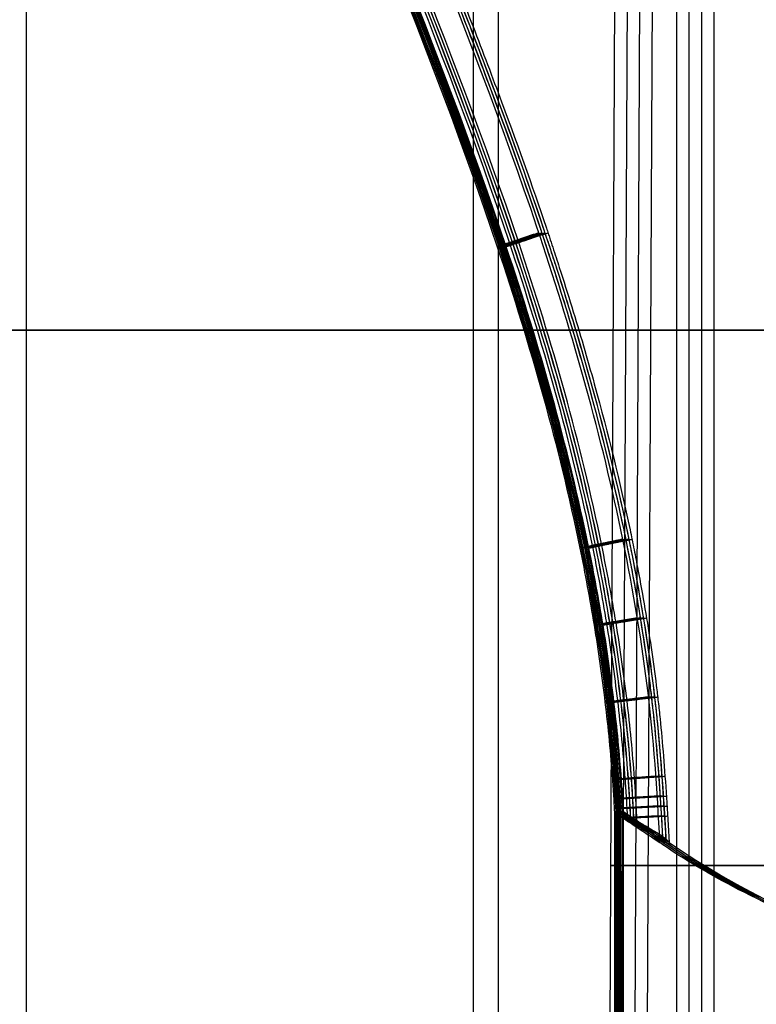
# Model space of a CAD drawing. Header units: millimetres. Extents: x -250 to 250, y -226 to 214.
# Tile 144 of 175: x 147.54 to 149.67, y -153.62 to -150.78. Entities that reach past the tile are written whole.
import ezdxf

# ---------------------------------------------------------------- set-up
doc = ezdxf.new("R2010")
doc.units = ezdxf.units.MM
doc.layers.add('Livello 01', color=7, linetype='Continuous')

# ---------------------------------------------------------------- blocks, each defined once
blk = doc.blocks.new('VTA03X10RTIN01')
at = {"layer": 'Livello 01', "color": 253, "true_color": 0x9da4ac}
blk.add_line((1.5067, -8.5933), (1.5475, 0), dxfattribs=at)
at = {"layer": 'Livello 01', "color": 253, "true_color": 0x9da4ac, "extrusion": (0, 1, 0)}
blk.add_arc((0, 0, -4.2967), 1.5271, 90, 270, dxfattribs=at)

msp = doc.modelspace()

# ---------------------------------------------------------------- linework, layer by layer
at = {"layer": 'Livello 01', "color": 31, "true_color": 0xffcc66}
for p, q in [((148.8529, -145.1758, 220.3818), (148.8529, -158.1758, 220.3818)), ((148.9251, -145.1758, 172.3818), (148.9251, -158.1758, 172.3818)), ((149.2649, -153.0675, 149.9137), (149.2649, -155.6075, 149.9137)), ((149.2739, -153.0675, 143.9137), (149.2739, -155.6075, 143.9137)), ((149.2829, -153.0674, 137.9137), (149.2829, -155.6074, 137.9137))]:
    msp.add_line(p, q, dxfattribs=at)
at = {"layer": 'Livello 01', "color": 31, "true_color": 0xffcc66, "extrusion": (0, -1, 0)}
for centre, radius in [((140.928, 220.3699, 151.6758), 9.75), ((140.928, 220.3699, 151.6758), 7.925), ((141.0001, 172.3699, 151.6758), 9.75), ((141.0001, 172.3699, 151.6758), 7.925)]:
    msp.add_arc(centre, radius, 270.08618, 90.08618, dxfattribs=at)
at = {"layer": 'Livello 01', "color": 31, "true_color": 0xffcc66}
for points, degree in [([(147.5619, -155.4758, 161.3798), (147.5619, -135.9758, 161.3798)], 1), ([(149.4763, -135.9758, 232.5148), (149.4763, -155.4758, 232.5148)], 1), ([(149.5485, -135.9758, 184.5149), (149.5485, -155.4758, 184.5149)], 1), ([(149.4401, -136.0196, 256.6144), (149.4401, -155.5196, 256.6144)], 1), ([(149.5123, -136.0196, 208.6145), (149.5123, -155.5196, 208.6145)], 1), ([(149.2609, -153.0675, 152.5553), (149.2608, -153.0675, 152.5976), (149.2608, -153.0675, 152.6399), (149.2607, -153.0675, 152.6823)], 3), ([(149.2607, -153.0675, 152.6823), (149.262, -154.2973, 152.2728), (149.2642, -155.247, 151.2863), (149.2671, -155.6075, 150.0424)], 3), ([(149.2607, -153.0675, 152.6823), (149.3047, -153.0984, 152.6817), (149.3486, -153.128, 152.6813), (149.3925, -153.1565, 152.6817)], 3), ([(149.2608, -153.0675, 152.6184), (149.2666, -153.0714, 152.6184), (149.2725, -153.0752, 152.6184), (149.2784, -153.0791, 152.6184)], 3), ([(149.2688, -153.0675, 147.2721), (149.2609, -153.0675, 152.5553)], 1), ([(149.2675, -155.6082, 149.7868), (149.2683, -155.2478, 148.5435), (149.2691, -154.2985, 147.5549), (149.269, -153.0675, 147.1451)], 3), ([(149.269, -153.0675, 147.1451), (149.269, -153.0675, 147.1874), (149.2689, -153.0675, 147.2297), (149.2688, -153.0675, 147.2721)], 3), ([(149.2689, -153.0675, 147.2089), (149.2749, -153.0714, 147.209), (149.2808, -153.0753, 147.209), (149.2867, -153.0792, 147.209)], 3), ([(149.4008, -153.1565, 147.1461), (149.357, -153.128, 147.1463), (149.313, -153.0984, 147.1457), (149.269, -153.0675, 147.1451)], 3), ([(149.2699, -153.0675, 146.5553), (149.2698, -153.0675, 146.5976), (149.2698, -153.0675, 146.6399), (149.2697, -153.0675, 146.6823)], 3), ([(149.2697, -153.0675, 146.6823), (149.271, -154.2973, 146.2728), (149.2732, -155.247, 145.2864), (149.2762, -155.6075, 144.0424)], 3), ([(149.2697, -153.0675, 146.6823), (149.3137, -153.0984, 146.6817), (149.3577, -153.128, 146.6813), (149.4015, -153.1565, 146.6817)], 3), ([(149.2698, -153.0675, 146.6184), (149.2757, -153.0714, 146.6184), (149.2815, -153.0752, 146.6184), (149.2874, -153.0791, 146.6184)], 3), ([(149.2779, -153.0675, 141.2721), (149.2699, -153.0675, 146.5553)], 1), ([(149.2766, -155.6082, 143.7868), (149.2773, -155.2478, 142.5435), (149.2781, -154.2985, 141.5549), (149.278, -153.0675, 141.1451)], 3), ([(149.278, -153.0675, 141.1451), (149.278, -153.0675, 141.1874), (149.2779, -153.0675, 141.2297), (149.2779, -153.0675, 141.2721)], 3), ([(149.4099, -153.1565, 141.1461), (149.366, -153.128, 141.1463), (149.322, -153.0984, 141.1457), (149.278, -153.0675, 141.1451)], 3), ([(149.278, -153.0675, 141.209), (149.2839, -153.0714, 141.209), (149.2898, -153.0753, 141.209), (149.2957, -153.0792, 141.209)], 3), ([(149.2789, -153.0674, 140.5553), (149.2789, -153.0674, 140.5976), (149.2788, -153.0674, 140.6399), (149.2787, -153.0674, 140.6823)], 3), ([(149.2787, -153.0674, 140.6823), (149.2801, -154.2972, 140.2729), (149.2822, -155.247, 139.2864), (149.2852, -155.6074, 138.0424)], 3), ([(149.2787, -153.0674, 140.6823), (149.3227, -153.0984, 140.6818), (149.3667, -153.128, 140.6814), (149.4106, -153.1564, 140.6817)], 3), ([(149.2788, -153.0674, 140.6184), (149.2847, -153.0713, 140.6184), (149.2906, -153.0752, 140.6184), (149.2964, -153.079, 140.6184)], 3), ([(149.2869, -153.0674, 135.2721), (149.2789, -153.0674, 140.5553)], 1), ([(149.2856, -155.6082, 137.7868), (149.2864, -155.2477, 136.5435), (149.2872, -154.2984, 135.5549), (149.2871, -153.0674, 135.1451)], 3), ([(149.2871, -153.0674, 135.1451), (149.287, -153.0674, 135.1874), (149.2869, -153.0674, 135.2297), (149.2869, -153.0674, 135.2721)], 3), ([(149.287, -153.0674, 135.209), (149.2929, -153.0714, 135.209), (149.2988, -153.0753, 135.209), (149.3048, -153.0792, 135.209)], 3), ([(149.4189, -153.1564, 135.1461), (149.375, -153.128, 135.1463), (149.331, -153.0984, 135.1457), (149.2871, -153.0674, 135.1451)], 3), ([(149.3278, -153.111, 152.6663), (149.3278, -153.111, 152.6714), (149.3278, -153.111, 152.6765), (149.3278, -153.111, 152.6816)], 3), ([(149.3361, -153.111, 147.1459), (149.3361, -153.111, 147.151), (149.3361, -153.111, 147.1561), (149.3361, -153.111, 147.1613)], 3), ([(149.3368, -153.111, 146.6663), (149.3368, -153.111, 146.6714), (149.3368, -153.111, 146.6765), (149.3368, -153.111, 146.6817)], 3), ([(149.3451, -153.111, 141.1459), (149.3451, -153.111, 141.151), (149.3451, -153.111, 141.1561), (149.3451, -153.111, 141.1613)], 3), ([(149.3459, -153.1109, 140.6663), (149.3459, -153.1109, 140.6714), (149.3458, -153.1109, 140.6765), (149.3458, -153.1109, 140.6817)], 3), ([(149.3542, -153.1109, 135.1459), (149.3542, -153.1109, 135.151), (149.3542, -153.1109, 135.1561), (149.3541, -153.1109, 135.1613)], 3), ([(149.4008, -153.1565, 147.1461), (149.8084, -153.4344, 147.1459), (150.264, -153.574, 147.1466), (150.7676, -153.5755, 147.1491)], 3), ([(149.4099, -153.1565, 141.1461), (149.8175, -153.4344, 141.1459), (150.273, -153.574, 141.1466), (150.7766, -153.5755, 141.1491)], 3), ([(149.4189, -153.1564, 135.1461), (149.8265, -153.4343, 135.1459), (150.282, -153.5739, 135.1466), (150.7857, -153.5754, 135.1491)], 3)]:
    msp.add_open_spline(points, degree=degree, dxfattribs=at)
for points, knots in [([(147.5591, -146.1587, 152.5527), (147.5606, -146.2208, 152.5527), (147.5622, -146.2833, 152.5527), (147.5666, -146.4225, 152.5527), (147.5694, -146.4995, 152.5527), (147.5796, -146.7304, 152.5527), (147.5886, -146.8844, 152.5527), (147.6127, -147.1925, 152.5528), (147.6278, -147.3466, 152.5528), (147.6661, -147.6549, 152.5529), (147.6894, -147.8092, 152.5529), (147.7454, -148.1152, 152.553), (147.7782, -148.2672, 152.553), (147.8545, -148.568, 152.5531), (147.8979, -148.7166, 152.5532), (148.0389, -149.1578, 152.5534), (148.1476, -149.4462, 152.5536), (148.4872, -150.3029, 152.5541), (148.731, -150.8625, 152.5545), (149.0179, -151.7208, 152.5549), (149.1005, -152.01, 152.555), (149.1761, -152.3793, 152.5551), (149.1899, -152.4537, 152.5552), (149.2142, -152.6022, 152.5552), (149.2247, -152.6765, 152.5552), (149.2425, -152.8252, 152.5552), (149.2497, -152.8995, 152.5552), (149.2564, -152.9926, 152.5553), (149.2576, -153.0112, 152.5553), (149.2593, -153.0392, 152.5553), (149.2599, -153.0485, 152.5553), (149.2605, -153.061, 152.5553), (149.2607, -153.0642, 152.5553), (149.2609, -153.0675, 152.5553)], [0, 0, 0, 0, 0.186068, 0.186068, 0.415623, 0.415623, 0.874732, 0.874732, 1.333842, 1.333842, 1.792951, 1.792951, 2.252061, 2.252061, 2.71117, 2.71117, 3.629389, 3.629389, 5.465827, 5.465827, 6.384046, 6.384046, 6.613601, 6.613601, 6.843156, 6.843156, 7.07271, 7.07271, 7.130099, 7.130099, 7.158793, 7.158793, 7.168683, 7.168683, 7.168683, 7.168683]), ([(147.5631, -146.1587, 149.9111), (147.5812, -146.9472, 149.9111), (147.7556, -149.278, 149.9114), (149.1786, -151.414, 149.9135), (149.2649, -153.0675, 149.9137)], [0, 0, 0, 0, 0.314688, 1, 1, 1, 1]), ([(149.2688, -153.0675, 147.2721), (149.2687, -153.0642, 147.2721), (149.2685, -153.061, 147.2721), (149.2678, -153.0485, 147.2721), (149.2673, -153.0392, 147.2721), (149.2656, -153.0112, 147.2721), (149.2643, -152.9926, 147.2721), (149.2576, -152.8995, 147.2721), (149.2504, -152.8252, 147.272), (149.2327, -152.6765, 147.272), (149.2221, -152.6022, 147.272), (149.1978, -152.4537, 147.272), (149.1841, -152.3793, 147.2719), (149.1084, -152.01, 147.2718), (149.0258, -151.7208, 147.2717), (148.739, -150.8625, 147.2713), (148.4952, -150.3029, 147.2709), (148.1556, -149.4462, 147.2704), (148.0469, -149.1578, 147.2702), (147.9058, -148.7166, 147.27), (147.8625, -148.568, 147.27), (147.7861, -148.2672, 147.2698), (147.7533, -148.1152, 147.2698), (147.6973, -147.8092, 147.2697), (147.6741, -147.6549, 147.2697), (147.6358, -147.3466, 147.2696), (147.6206, -147.1925, 147.2696), (147.5965, -146.8844, 147.2696), (147.5876, -146.7304, 147.2695), (147.5774, -146.4995, 147.2695), (147.5745, -146.4225, 147.2695), (147.5701, -146.2833, 147.2695), (147.5685, -146.2208, 147.2695), (147.567, -146.1587, 147.2695)], [0, 0, 0, 0, 0.00989, 0.00989, 0.038584, 0.038584, 0.095973, 0.095973, 0.325527, 0.325527, 0.555082, 0.555082, 0.784637, 0.784637, 1.702856, 1.702856, 3.539294, 3.539294, 4.457513, 4.457513, 4.916622, 4.916622, 5.375732, 5.375732, 5.834841, 5.834841, 6.293951, 6.293951, 6.753061, 6.753061, 6.982615, 6.982615, 7.168683, 7.168683, 7.168683, 7.168683]), ([(147.5681, -146.1587, 146.5527), (147.5696, -146.2208, 146.5527), (147.5712, -146.2833, 146.5527), (147.5756, -146.4225, 146.5527), (147.5784, -146.4995, 146.5527), (147.5886, -146.7304, 146.5527), (147.5976, -146.8844, 146.5528), (147.6217, -147.1925, 146.5528), (147.6368, -147.3466, 146.5528), (147.6751, -147.6549, 146.5529), (147.6984, -147.8092, 146.5529), (147.7544, -148.1152, 146.553), (147.7872, -148.2672, 146.553), (147.8636, -148.568, 146.5532), (147.9069, -148.7166, 146.5532), (148.0479, -149.1578, 146.5534), (148.1567, -149.4462, 146.5536), (148.4963, -150.3029, 146.5541), (148.7401, -150.8625, 146.5545), (149.0269, -151.7208, 146.5549), (149.1095, -152.01, 146.555), (149.1852, -152.3793, 146.5551), (149.1989, -152.4537, 146.5552), (149.2232, -152.6022, 146.5552), (149.2338, -152.6765, 146.5552), (149.2515, -152.8252, 146.5552), (149.2587, -152.8995, 146.5553), (149.2654, -152.9926, 146.5553), (149.2667, -153.0112, 146.5553), (149.2684, -153.0392, 146.5553), (149.2689, -153.0485, 146.5553), (149.2696, -153.061, 146.5553), (149.2697, -153.0642, 146.5553), (149.2699, -153.0675, 146.5553)], [0, 0, 0, 0, 0.186068, 0.186068, 0.415623, 0.415623, 0.874732, 0.874732, 1.333842, 1.333842, 1.792951, 1.792951, 2.252061, 2.252061, 2.71117, 2.71117, 3.629389, 3.629389, 5.465827, 5.465827, 6.384046, 6.384046, 6.613601, 6.613601, 6.843156, 6.843156, 7.07271, 7.07271, 7.130099, 7.130099, 7.158793, 7.158793, 7.168683, 7.168683, 7.168683, 7.168683]), ([(147.5721, -146.1587, 143.9111), (147.5902, -146.9472, 143.9111), (147.7646, -149.278, 143.9114), (149.1876, -151.414, 143.9135), (149.2739, -153.0675, 143.9137)], [0, 0, 0, 0, 0.314688, 1, 1, 1, 1]), ([(149.2779, -153.0675, 141.2721), (149.2777, -153.0642, 141.2721), (149.2775, -153.061, 141.2721), (149.2768, -153.0485, 141.2721), (149.2763, -153.0392, 141.2721), (149.2746, -153.0112, 141.2721), (149.2734, -152.9926, 141.2721), (149.2666, -152.8995, 141.2721), (149.2594, -152.8252, 141.272), (149.2417, -152.6765, 141.272), (149.2312, -152.6022, 141.272), (149.2069, -152.4537, 141.272), (149.1931, -152.3793, 141.2719), (149.1175, -152.01, 141.2718), (149.0349, -151.7208, 141.2717), (148.748, -150.8625, 141.2713), (148.5042, -150.3029, 141.2709), (148.1646, -149.4462, 141.2704), (148.0559, -149.1578, 141.2702), (147.9148, -148.7166, 141.27), (147.8715, -148.568, 141.27), (147.7951, -148.2672, 141.2698), (147.7623, -148.1152, 141.2698), (147.7063, -147.8092, 141.2697), (147.6831, -147.6549, 141.2697), (147.6448, -147.3466, 141.2696), (147.6297, -147.1925, 141.2696), (147.6056, -146.8844, 141.2696), (147.5966, -146.7304, 141.2695), (147.5864, -146.4995, 141.2695), (147.5835, -146.4225, 141.2695), (147.5792, -146.2833, 141.2695), (147.5775, -146.2208, 141.2695), (147.5761, -146.1587, 141.2695)], [0, 0, 0, 0, 0.00989, 0.00989, 0.038584, 0.038584, 0.095973, 0.095973, 0.325527, 0.325527, 0.555082, 0.555082, 0.784637, 0.784637, 1.702856, 1.702856, 3.539294, 3.539294, 4.457513, 4.457513, 4.916622, 4.916622, 5.375732, 5.375732, 5.834841, 5.834841, 6.293951, 6.293951, 6.753061, 6.753061, 6.982615, 6.982615, 7.168683, 7.168683, 7.168683, 7.168683]), ([(147.5771, -146.1586, 140.5527), (147.5786, -146.2208, 140.5527), (147.5802, -146.2832, 140.5527), (147.5846, -146.4225, 140.5527), (147.5875, -146.4994, 140.5527), (147.5977, -146.7303, 140.5527), (147.6066, -146.8843, 140.5528), (147.6307, -147.1925, 140.5528), (147.6459, -147.3466, 140.5528), (147.6842, -147.6548, 140.5529), (147.7074, -147.8092, 140.5529), (147.7634, -148.1152, 140.553), (147.7962, -148.2671, 140.553), (147.8726, -148.568, 140.5532), (147.9159, -148.7165, 140.5532), (148.057, -149.1578, 140.5534), (148.1657, -149.4461, 140.5536), (148.5053, -150.3028, 140.5541), (148.7491, -150.8624, 140.5545), (149.0359, -151.7208, 140.5549), (149.1185, -152.01, 140.555), (149.1942, -152.3793, 140.5551), (149.2079, -152.4536, 140.5552), (149.2322, -152.6021, 140.5552), (149.2428, -152.6764, 140.5552), (149.2605, -152.8251, 140.5552), (149.2677, -152.8995, 140.5553), (149.2745, -152.9926, 140.5553), (149.2757, -153.0112, 140.5553), (149.2774, -153.0391, 140.5553), (149.2779, -153.0484, 140.5553), (149.2786, -153.0609, 140.5553), (149.2788, -153.0642, 140.5553), (149.2789, -153.0674, 140.5553)], [0, 0, 0, 0, 0.186068, 0.186068, 0.415623, 0.415623, 0.874732, 0.874732, 1.333842, 1.333842, 1.792951, 1.792951, 2.252061, 2.252061, 2.71117, 2.71117, 3.629389, 3.629389, 5.465827, 5.465827, 6.384046, 6.384046, 6.613601, 6.613601, 6.843156, 6.843156, 7.07271, 7.07271, 7.130099, 7.130099, 7.158793, 7.158793, 7.168683, 7.168683, 7.168683, 7.168683]), ([(147.5811, -146.1586, 137.9111), (147.5992, -146.9471, 137.9111), (147.7737, -149.278, 137.9114), (149.1966, -151.414, 137.9135), (149.2829, -153.0674, 137.9137)], [0, 0, 0, 0, 0.314688, 1, 1, 1, 1]), ([(149.2869, -153.0674, 135.2721), (149.2867, -153.0642, 135.2721), (149.2865, -153.0609, 135.2721), (149.2859, -153.0484, 135.2721), (149.2853, -153.0391, 135.2721), (149.2836, -153.0112, 135.2721), (149.2824, -152.9926, 135.2721), (149.2757, -152.8995, 135.2721), (149.2685, -152.8251, 135.2721), (149.2507, -152.6764, 135.272), (149.2402, -152.6021, 135.272), (149.2159, -152.4536, 135.272), (149.2021, -152.3793, 135.272), (149.1265, -152.01, 135.2718), (149.0439, -151.7208, 135.2717), (148.757, -150.8624, 135.2713), (148.5132, -150.3028, 135.2709), (148.1736, -149.4461, 135.2704), (148.0649, -149.1578, 135.2702), (147.9238, -148.7165, 135.27), (147.8805, -148.568, 135.27), (147.8042, -148.2671, 135.2699), (147.7714, -148.1152, 135.2698), (147.7154, -147.8092, 135.2697), (147.6921, -147.6548, 135.2697), (147.6538, -147.3466, 135.2696), (147.6387, -147.1925, 135.2696), (147.6146, -146.8843, 135.2696), (147.6056, -146.7303, 135.2696), (147.5954, -146.4994, 135.2695), (147.5926, -146.4225, 135.2695), (147.5882, -146.2832, 135.2695), (147.5866, -146.2208, 135.2695), (147.5851, -146.1586, 135.2695)], [0, 0, 0, 0, 0.00989, 0.00989, 0.038584, 0.038584, 0.095973, 0.095973, 0.325527, 0.325527, 0.555082, 0.555082, 0.784637, 0.784637, 1.702856, 1.702856, 3.539294, 3.539294, 4.457513, 4.457513, 4.916622, 4.916622, 5.375732, 5.375732, 5.834841, 5.834841, 6.293951, 6.293951, 6.753061, 6.753061, 6.982615, 6.982615, 7.168683, 7.168683, 7.168683, 7.168683]), ([(149.2995, -153.0929, 152.6453), (149.2994, -153.09, 152.6453), (149.2992, -153.0872, 152.6453), (149.2986, -153.0747, 152.6453), (149.2981, -153.0652, 152.6453), (149.2971, -153.0464, 152.6453), (149.2965, -153.037, 152.6453), (149.2948, -153.0088, 152.6453), (149.2936, -152.9901, 152.6453), (149.2868, -152.8962, 152.6453), (149.2795, -152.8213, 152.6453), (149.2617, -152.6715, 152.6453), (149.251, -152.5967, 152.6452), (149.2266, -152.4471, 152.6452), (149.2127, -152.3723, 152.6452), (149.1366, -152.0007, 152.6451), (149.0536, -151.71, 152.645), (148.7657, -150.8485, 152.6445), (148.5215, -150.2883, 152.6442), (148.1824, -149.4328, 152.6436), (148.074, -149.1452, 152.6435), (147.9335, -148.7058, 152.6433), (147.8904, -148.558, 152.6432), (147.8145, -148.2588, 152.6431), (147.7819, -148.1077, 152.643), (147.7261, -147.8033, 152.643), (147.703, -147.6496, 152.6429), (147.6649, -147.3427, 152.6429), (147.6498, -147.1891, 152.6428), (147.6258, -146.882, 152.6428), (147.6168, -146.7284, 152.6428), (147.6066, -146.498, 152.6428), (147.6038, -146.4212, 152.6428), (147.5994, -146.2825, 152.6428), (147.5978, -146.2204, 152.6428), (147.5964, -146.1586, 152.6428)], [0.1062, 0.1062, 0.1062, 0.1062, 0.114781, 0.114781, 0.143477, 0.143477, 0.172172, 0.172172, 0.229563, 0.229563, 0.459126, 0.459126, 0.688689, 0.688689, 0.918251, 0.918251, 1.836503, 1.836503, 3.673005, 3.673005, 4.591257, 4.591257, 5.050383, 5.050383, 5.509508, 5.509508, 5.968634, 5.968634, 6.42776, 6.42776, 6.886885, 6.886885, 7.116448, 7.116448, 7.30176, 7.30176, 7.30176, 7.30176]), ([(149.3082, -153.0932, 147.1816), (149.3081, -153.0902, 147.1816), (149.3079, -153.0872, 147.1816), (149.3073, -153.0747, 147.1816), (149.3068, -153.0651, 147.1816), (149.3058, -153.0463, 147.1816), (149.3052, -153.037, 147.1816), (149.3035, -153.0088, 147.1816), (149.3023, -152.99, 147.1816), (149.2955, -152.8962, 147.1816), (149.2883, -152.8212, 147.1816), (149.2704, -152.6714, 147.1816), (149.2597, -152.5966, 147.1816), (149.2353, -152.447, 147.1815), (149.2214, -152.3722, 147.1815), (149.1453, -152.0005, 147.1814), (149.0623, -151.7099, 147.1813), (148.7743, -150.8483, 147.1808), (148.5302, -150.2881, 147.1805), (148.1911, -149.4326, 147.18), (148.0827, -149.145, 147.1798), (147.9422, -148.7057, 147.1796), (147.8991, -148.5579, 147.1795), (147.8232, -148.2587, 147.1794), (147.7906, -148.1076, 147.1794), (147.7348, -147.8032, 147.1793), (147.7117, -147.6495, 147.1792), (147.6736, -147.3426, 147.1792), (147.6585, -147.1891, 147.1792), (147.6345, -146.8819, 147.1791), (147.6255, -146.7283, 147.1791), (147.6154, -146.498, 147.1791), (147.6125, -146.4212, 147.1791), (147.6081, -146.2825, 147.1791), (147.6065, -146.2204, 147.1791), (147.6051, -146.1586, 147.1791)], [0.105835, 0.105835, 0.105835, 0.105835, 0.114781, 0.114781, 0.143477, 0.143477, 0.172172, 0.172172, 0.229563, 0.229563, 0.459126, 0.459126, 0.688689, 0.688689, 0.918251, 0.918251, 1.836503, 1.836503, 3.673005, 3.673005, 4.591257, 4.591257, 5.050383, 5.050383, 5.509508, 5.509508, 5.968634, 5.968634, 6.42776, 6.42776, 6.886885, 6.886885, 7.116448, 7.116448, 7.301755, 7.301755, 7.301755, 7.301755]), ([(149.3085, -153.0929, 146.6453), (149.3084, -153.09, 146.6453), (149.3082, -153.0872, 146.6453), (149.3076, -153.0747, 146.6453), (149.3071, -153.0652, 146.6453), (149.3061, -153.0464, 146.6453), (149.3055, -153.037, 146.6453), (149.3038, -153.0088, 146.6453), (149.3026, -152.9901, 146.6453), (149.2958, -152.8962, 146.6453), (149.2886, -152.8213, 146.6453), (149.2707, -152.6715, 146.6453), (149.2601, -152.5967, 146.6453), (149.2356, -152.4471, 146.6452), (149.2218, -152.3723, 146.6452), (149.1456, -152.0007, 146.6451), (149.0626, -151.71, 146.645), (148.7747, -150.8485, 146.6445), (148.5306, -150.2883, 146.6442), (148.1915, -149.4328, 146.6436), (148.083, -149.1452, 146.6435), (147.9426, -148.7058, 146.6433), (147.8994, -148.558, 146.6432), (147.8235, -148.2588, 146.6431), (147.7909, -148.1077, 146.643), (147.7352, -147.8033, 146.643), (147.712, -147.6496, 146.6429), (147.6739, -147.3427, 146.6429), (147.6588, -147.1891, 146.6428), (147.6348, -146.882, 146.6428), (147.6259, -146.7284, 146.6428), (147.6157, -146.498, 146.6428), (147.6128, -146.4212, 146.6428), (147.6085, -146.2825, 146.6428), (147.6069, -146.2204, 146.6428), (147.6054, -146.1586, 146.6428)], [0.1062, 0.1062, 0.1062, 0.1062, 0.114781, 0.114781, 0.143477, 0.143477, 0.172172, 0.172172, 0.229563, 0.229563, 0.459126, 0.459126, 0.688689, 0.688689, 0.918251, 0.918251, 1.836503, 1.836503, 3.673005, 3.673005, 4.591257, 4.591257, 5.050383, 5.050383, 5.509508, 5.509508, 5.968634, 5.968634, 6.42776, 6.42776, 6.886885, 6.886885, 7.116448, 7.116448, 7.30176, 7.30176, 7.30176, 7.30176]), ([(149.3173, -153.0932, 141.1816), (149.3171, -153.0902, 141.1816), (149.317, -153.0872, 141.1816), (149.3163, -153.0747, 141.1816), (149.3158, -153.0651, 141.1816), (149.3148, -153.0463, 141.1816), (149.3143, -153.037, 141.1816), (149.3126, -153.0088, 141.1816), (149.3113, -152.99, 141.1816), (149.3045, -152.8962, 141.1816), (149.2973, -152.8212, 141.1816), (149.2794, -152.6714, 141.1816), (149.2688, -152.5966, 141.1816), (149.2443, -152.447, 141.1815), (149.2305, -152.3722, 141.1815), (149.1543, -152.0005, 141.1814), (149.0713, -151.7099, 141.1813), (148.7834, -150.8483, 141.1808), (148.5392, -150.2881, 141.1805), (148.2001, -149.4326, 141.18), (148.0917, -149.145, 141.1798), (147.9512, -148.7057, 141.1796), (147.9081, -148.5579, 141.1795), (147.8322, -148.2587, 141.1794), (147.7996, -148.1076, 141.1794), (147.7439, -147.8032, 141.1793), (147.7207, -147.6495, 141.1792), (147.6826, -147.3426, 141.1792), (147.6675, -147.1891, 141.1792), (147.6435, -146.8819, 141.1791), (147.6346, -146.7283, 141.1791), (147.6244, -146.498, 141.1791), (147.6215, -146.4212, 141.1791), (147.6172, -146.2825, 141.1791), (147.6156, -146.2204, 141.1791), (147.6141, -146.1586, 141.1791)], [0.105835, 0.105835, 0.105835, 0.105835, 0.114781, 0.114781, 0.143477, 0.143477, 0.172172, 0.172172, 0.229563, 0.229563, 0.459126, 0.459126, 0.688689, 0.688689, 0.918251, 0.918251, 1.836503, 1.836503, 3.673005, 3.673005, 4.591257, 4.591257, 5.050383, 5.050383, 5.509508, 5.509508, 5.968634, 5.968634, 6.42776, 6.42776, 6.886885, 6.886885, 7.116448, 7.116448, 7.301755, 7.301755, 7.301755, 7.301755]), ([(149.3176, -153.0928, 140.6453), (149.3174, -153.09, 140.6453), (149.3173, -153.0871, 140.6453), (149.3166, -153.0747, 140.6453), (149.3161, -153.0651, 140.6453), (149.3151, -153.0463, 140.6453), (149.3146, -153.0369, 140.6453), (149.3129, -153.0088, 140.6453), (149.3116, -152.99, 140.6453), (149.3048, -152.8962, 140.6453), (149.2976, -152.8212, 140.6453), (149.2797, -152.6714, 140.6453), (149.2691, -152.5966, 140.6453), (149.2446, -152.4471, 140.6452), (149.2308, -152.3722, 140.6452), (149.1547, -152.0006, 140.6451), (149.0716, -151.71, 140.645), (148.7837, -150.8484, 140.6445), (148.5396, -150.2883, 140.6442), (148.2005, -149.4327, 140.6437), (148.092, -149.1451, 140.6435), (147.9516, -148.7057, 140.6433), (147.9085, -148.5579, 140.6432), (147.8325, -148.2588, 140.6431), (147.7999, -148.1077, 140.6431), (147.7442, -147.8032, 140.643), (147.7211, -147.6495, 140.6429), (147.6829, -147.3426, 140.6429), (147.6678, -147.1891, 140.6429), (147.6438, -146.8819, 140.6428), (147.6349, -146.7283, 140.6428), (147.6247, -146.4979, 140.6428), (147.6218, -146.4212, 140.6428), (147.6175, -146.2824, 140.6428), (147.6159, -146.2204, 140.6428), (147.6144, -146.1585, 140.6428)], [0.1062, 0.1062, 0.1062, 0.1062, 0.114781, 0.114781, 0.143477, 0.143477, 0.172172, 0.172172, 0.229563, 0.229563, 0.459126, 0.459126, 0.688689, 0.688689, 0.918251, 0.918251, 1.836503, 1.836503, 3.673005, 3.673005, 4.591257, 4.591257, 5.050383, 5.050383, 5.509508, 5.509508, 5.968634, 5.968634, 6.42776, 6.42776, 6.886885, 6.886885, 7.116448, 7.116448, 7.30176, 7.30176, 7.30176, 7.30176]), ([(149.3263, -153.0932, 135.1817), (149.3261, -153.0902, 135.1817), (149.326, -153.0872, 135.1817), (149.3253, -153.0746, 135.1817), (149.3248, -153.0651, 135.1816), (149.3238, -153.0463, 135.1816), (149.3233, -153.0369, 135.1816), (149.3216, -153.0087, 135.1816), (149.3203, -152.99, 135.1816), (149.3135, -152.8961, 135.1816), (149.3063, -152.8212, 135.1816), (149.2884, -152.6714, 135.1816), (149.2778, -152.5965, 135.1816), (149.2533, -152.447, 135.1815), (149.2395, -152.3721, 135.1815), (149.1634, -152.0005, 135.1814), (149.0803, -151.7098, 135.1813), (148.7924, -150.8483, 135.1808), (148.5483, -150.2881, 135.1805), (148.2092, -149.4326, 135.18), (148.1007, -149.145, 135.1798), (147.9603, -148.7056, 135.1796), (147.9172, -148.5578, 135.1795), (147.8412, -148.2586, 135.1794), (147.8086, -148.1076, 135.1794), (147.7529, -147.8031, 135.1793), (147.7298, -147.6495, 135.1793), (147.6916, -147.3426, 135.1792), (147.6766, -147.189, 135.1792), (147.6525, -146.8819, 135.1791), (147.6436, -146.7283, 135.1791), (147.6334, -146.4979, 135.1791), (147.6306, -146.4211, 135.1791), (147.6262, -146.2824, 135.1791), (147.6246, -146.2204, 135.1791), (147.6231, -146.1585, 135.1791)], [0.105835, 0.105835, 0.105835, 0.105835, 0.114781, 0.114781, 0.143477, 0.143477, 0.172172, 0.172172, 0.229563, 0.229563, 0.459126, 0.459126, 0.688689, 0.688689, 0.918251, 0.918251, 1.836503, 1.836503, 3.673005, 3.673005, 4.591257, 4.591257, 5.050383, 5.050383, 5.509508, 5.509508, 5.968634, 5.968634, 6.42776, 6.42776, 6.886885, 6.886885, 7.116448, 7.116448, 7.301755, 7.301755, 7.301755, 7.301755]), ([(149.3925, -153.1565, 152.6817), (149.3846, -153.005, 152.6824), (149.3745, -152.8538, 152.6824), (149.3366, -152.5524, 152.6824), (149.3108, -152.4017, 152.6823), (149.2172, -151.9549, 152.6822), (149.1333, -151.6644, 152.6821), (148.8447, -150.8056, 152.6816), (148.6028, -150.2502, 152.6813), (148.2686, -149.4072, 152.6808), (148.162, -149.1247, 152.6806), (147.9777, -148.5515, 152.6803), (147.9019, -148.2603, 152.6802), (147.7911, -147.6661, 152.6801), (147.7543, -147.3643, 152.68), (147.7053, -146.7617, 152.6799), (147.6931, -146.4597, 152.6799), (147.6859, -146.1572, 152.6799)], [0, 0, 0, 0, 0.45376, 0.45376, 0.90752, 0.90752, 1.815041, 1.815041, 3.630082, 3.630082, 4.537602, 4.537602, 5.445123, 5.445123, 6.352643, 6.352643, 7.260163, 7.260163, 7.260163, 7.260163]), ([(147.6942, -146.1572, 147.1427), (147.7114, -146.8793, 147.1427), (147.7649, -147.4813, 147.1428), (147.8604, -147.9933, 147.143), (147.8671, -148.0276, 147.143), (147.8804, -148.0927, 147.143), (147.9012, -148.1911, 147.143), (147.9565, -148.4257, 147.1431), (148.0942, -148.9153, 147.1433), (148.2584, -149.3698, 147.1435), (148.3924, -149.6982, 147.1438), (148.3955, -149.7057, 147.1438), (148.4026, -149.7232, 147.1438), (148.4133, -149.7495, 147.1438), (148.4383, -149.8107, 147.1438), (148.4881, -149.9333, 147.1439), (148.5875, -150.1785, 147.144), (148.6721, -150.3889, 147.1442), (148.7318, -150.538, 147.1443), (148.7365, -150.5498, 147.1443), (148.7447, -150.5703, 147.1443), (148.7569, -150.6009, 147.1443), (148.7847, -150.6712, 147.1443), (148.8382, -150.808, 147.1444), (148.9365, -151.066, 147.1446), (149.0058, -151.2604, 147.1447), (149.0466, -151.3818, 147.1447), (149.0487, -151.3879, 147.1447), (149.0519, -151.3976, 147.1447), (149.0568, -151.4122, 147.1447), (149.068, -151.4462, 147.1448), (149.09, -151.5137, 147.1448), (149.132, -151.647, 147.1449), (149.208, -151.9068, 147.145), (149.2596, -152.1175, 147.1451), (149.2897, -152.2612, 147.1451), (149.2919, -152.272, 147.1451), (149.2958, -152.2911, 147.1451), (149.3016, -152.3198, 147.1451), (149.3146, -152.3865, 147.1451), (149.3382, -152.5187, 147.1452), (149.3546, -152.6299, 147.1452), (149.365, -152.7122, 147.1452), (149.3657, -152.7183, 147.1452), (149.3676, -152.7339, 147.1452), (149.3703, -152.7577, 147.1452), (149.3765, -152.8155, 147.1452), (149.3879, -152.9412, 147.1452), (149.3961, -153.0658, 147.1453), (149.4008, -153.1565, 147.1461)], [0, 0, 0, 0, 1.814955, 1.814955, 1.92839, 1.92839, 2.041825, 2.268694, 2.722433, 3.629911, 3.629911, 3.658269, 3.658269, 3.686628, 3.743345, 3.85678, 4.08365, 4.537388, 4.537388, 4.565747, 4.565747, 4.594106, 4.650823, 4.764258, 4.991127, 5.444866, 5.444866, 5.459045, 5.459045, 5.473225, 5.501583, 5.558301, 5.671735, 5.898605, 6.352344, 6.352344, 6.380702, 6.380702, 6.409061, 6.465778, 6.579213, 6.806083, 6.806083, 6.834441, 6.834441, 6.8628, 6.919517, 7.032952, 7.259821, 7.259821, 7.259821, 7.259821]), ([(149.4015, -153.1565, 146.6817), (149.3936, -153.005, 146.6825), (149.3835, -152.8538, 146.6824), (149.3456, -152.5524, 146.6824), (149.3198, -152.4017, 146.6823), (149.2262, -151.9549, 146.6822), (149.1423, -151.6644, 146.6821), (148.8537, -150.8056, 146.6816), (148.6119, -150.2502, 146.6813), (148.2776, -149.4072, 146.6808), (148.171, -149.1247, 146.6806), (147.9868, -148.5515, 146.6803), (147.9109, -148.2603, 146.6802), (147.8001, -147.6661, 146.6801), (147.7633, -147.3643, 146.68), (147.7143, -146.7617, 146.6799), (147.7021, -146.4597, 146.6799), (147.6949, -146.1572, 146.6799)], [0, 0, 0, 0, 0.45376, 0.45376, 0.90752, 0.90752, 1.815041, 1.815041, 3.630082, 3.630082, 4.537602, 4.537602, 5.445123, 5.445123, 6.352643, 6.352643, 7.260163, 7.260163, 7.260163, 7.260163]), ([(147.7032, -146.1572, 141.1427), (147.7204, -146.8793, 141.1427), (147.7739, -147.4813, 141.1428), (147.8695, -147.9933, 141.143), (147.8761, -148.0276, 141.143), (147.8894, -148.0927, 141.143), (147.9102, -148.1911, 141.143), (147.9656, -148.4257, 141.1431), (148.1032, -148.9153, 141.1433), (148.2674, -149.3698, 141.1436), (148.4014, -149.6982, 141.1438), (148.4045, -149.7057, 141.1438), (148.4116, -149.7232, 141.1438), (148.4223, -149.7495, 141.1438), (148.4473, -149.8107, 141.1438), (148.4971, -149.9333, 141.1439), (148.5965, -150.1785, 141.1441), (148.6811, -150.3889, 141.1442), (148.7408, -150.538, 141.1443), (148.7455, -150.5498, 141.1443), (148.7537, -150.5703, 141.1443), (148.7659, -150.6009, 141.1443), (148.7937, -150.6712, 141.1443), (148.8473, -150.808, 141.1444), (148.9456, -151.066, 141.1446), (149.0149, -151.2604, 141.1447), (149.0556, -151.3818, 141.1447), (149.0577, -151.3879, 141.1447), (149.0609, -151.3976, 141.1447), (149.0658, -151.4122, 141.1448), (149.0771, -151.4462, 141.1448), (149.099, -151.5137, 141.1448), (149.141, -151.647, 141.1449), (149.217, -151.9068, 141.145), (149.2686, -152.1175, 141.1451), (149.2987, -152.2612, 141.1451), (149.3009, -152.272, 141.1451), (149.3049, -152.2911, 141.1451), (149.3107, -152.3198, 141.1451), (149.3236, -152.3865, 141.1451), (149.3473, -152.5187, 141.1452), (149.3637, -152.6299, 141.1452), (149.374, -152.7122, 141.1452), (149.3748, -152.7183, 141.1452), (149.3766, -152.7339, 141.1452), (149.3794, -152.7577, 141.1452), (149.3855, -152.8155, 141.1452), (149.397, -152.9412, 141.1453), (149.4051, -153.0658, 141.1453), (149.4099, -153.1565, 141.1461)], [0, 0, 0, 0, 1.814955, 1.814955, 1.92839, 1.92839, 2.041825, 2.268694, 2.722433, 3.629911, 3.629911, 3.658269, 3.658269, 3.686628, 3.743345, 3.85678, 4.08365, 4.537388, 4.537388, 4.565747, 4.565747, 4.594106, 4.650823, 4.764258, 4.991127, 5.444866, 5.444866, 5.459045, 5.459045, 5.473225, 5.501583, 5.558301, 5.671735, 5.898605, 6.352344, 6.352344, 6.380702, 6.380702, 6.409061, 6.465778, 6.579213, 6.806083, 6.806083, 6.834441, 6.834441, 6.8628, 6.919517, 7.032952, 7.259821, 7.259821, 7.259821, 7.259821]), ([(149.4106, -153.1564, 140.6817), (149.4026, -153.005, 140.6825), (149.3925, -152.8537, 140.6824), (149.3546, -152.5524, 140.6824), (149.3289, -152.4017, 140.6824), (149.2352, -151.9548, 140.6822), (149.1513, -151.6643, 140.6821), (148.8627, -150.8056, 140.6817), (148.6209, -150.2501, 140.6813), (148.2866, -149.4072, 140.6808), (148.18, -149.1247, 140.6806), (147.9958, -148.5515, 140.6803), (147.9199, -148.2602, 140.6802), (147.8091, -147.666, 140.6801), (147.7723, -147.3643, 140.68), (147.7234, -146.7617, 140.6799), (147.7111, -146.4596, 140.6799), (147.7039, -146.1572, 140.6799)], [0, 0, 0, 0, 0.45376, 0.45376, 0.90752, 0.90752, 1.815041, 1.815041, 3.630082, 3.630082, 4.537602, 4.537602, 5.445123, 5.445123, 6.352643, 6.352643, 7.260163, 7.260163, 7.260163, 7.260163]), ([(147.7123, -146.1572, 135.1427), (147.7294, -146.8793, 135.1427), (147.783, -147.4813, 135.1428), (147.8785, -147.9932, 135.143), (147.8852, -148.0275, 135.143), (147.8984, -148.0926, 135.143), (147.9192, -148.191, 135.143), (147.9746, -148.4257, 135.1431), (148.1122, -148.9153, 135.1433), (148.2764, -149.3697, 135.1436), (148.4104, -149.6981, 135.1438), (148.4135, -149.7057, 135.1438), (148.4207, -149.7232, 135.1438), (148.4314, -149.7494, 135.1438), (148.4563, -149.8107, 135.1438), (148.5061, -149.9332, 135.1439), (148.6055, -150.1784, 135.1441), (148.6901, -150.3888, 135.1442), (148.7498, -150.5379, 135.1443), (148.7546, -150.5498, 135.1443), (148.7627, -150.5703, 135.1443), (148.7749, -150.6008, 135.1443), (148.8028, -150.6712, 135.1444), (148.8563, -150.808, 135.1444), (148.9546, -151.066, 135.1446), (149.0239, -151.2604, 135.1447), (149.0647, -151.3817, 135.1447), (149.0667, -151.3878, 135.1448), (149.07, -151.3976, 135.1448), (149.0748, -151.4122, 135.1448), (149.0861, -151.4462, 135.1448), (149.1081, -151.5137, 135.1448), (149.15, -151.647, 135.1449), (149.2261, -151.9067, 135.145), (149.2776, -152.1175, 135.1451), (149.3077, -152.2612, 135.1451), (149.31, -152.2719, 135.1451), (149.3139, -152.2911, 135.1451), (149.3197, -152.3198, 135.1451), (149.3326, -152.3865, 135.1452), (149.3563, -152.5186, 135.1452), (149.3727, -152.6298, 135.1452), (149.383, -152.7122, 135.1452), (149.3838, -152.7183, 135.1452), (149.3856, -152.7339, 135.1452), (149.3884, -152.7576, 135.1452), (149.3946, -152.8155, 135.1452), (149.406, -152.9411, 135.1453), (149.4141, -153.0658, 135.1453), (149.4189, -153.1564, 135.1461)], [0, 0, 0, 0, 1.814955, 1.814955, 1.92839, 1.92839, 2.041825, 2.268694, 2.722433, 3.629911, 3.629911, 3.658269, 3.658269, 3.686628, 3.743345, 3.85678, 4.08365, 4.537388, 4.537388, 4.565747, 4.565747, 4.594106, 4.650823, 4.764258, 4.991127, 5.444866, 5.444866, 5.459045, 5.459045, 5.473225, 5.501583, 5.558301, 5.671735, 5.898605, 6.352344, 6.352344, 6.380702, 6.380702, 6.409061, 6.465778, 6.579213, 6.806083, 6.806083, 6.834441, 6.834441, 6.8628, 6.919517, 7.032952, 7.259821, 7.259821, 7.259821, 7.259821]), ([(149.3925, -153.1565, 152.6817), (149.3864, -153.1491, 152.6825), (149.3758, -153.1403, 152.6824), (149.345, -153.1202, 152.6749), (149.3242, -153.1088, 152.6671), (149.299, -153.0926, 152.6451), (149.2969, -153.0912, 152.6429), (149.2905, -153.0871, 152.6358), (149.2874, -153.0852, 152.6321), (149.2791, -153.0799, 152.6205), (149.2745, -153.0769, 152.6124), (149.2639, -153.0699, 152.5876), (149.2609, -153.0675, 152.5707), (149.2609, -153.0675, 152.5553)], [-0.2276375, -0.2276375, -0.2276375, -0.2276375, -0.1707282, -0.1707282, -0.1138188, -0.1138188, -0.0995914, -0.0995914, -0.0853641, -0.0853641, -0.0569094, -0.0569094, 0, 0, 0, 0]), ([(149.2688, -153.0675, 147.2721), (149.2689, -153.0675, 147.2413), (149.2828, -153.0769, 147.2037), (149.3139, -153.0969, 147.1765), (149.3178, -153.0993, 147.1734), (149.3235, -153.1028, 147.1692), (149.3264, -153.1045, 147.1672), (149.3348, -153.1095, 147.162), (149.3404, -153.1127, 147.1591), (149.3561, -153.1219, 147.1521), (149.3654, -153.1275, 147.1496), (149.3885, -153.1426, 147.1449), (149.3975, -153.1506, 147.1453), (149.4008, -153.1565, 147.1461)], [-0.2308082, -0.2308082, -0.2308082, -0.2308082, -0.1154041, -0.1154041, -0.1081913, -0.1081913, -0.1009786, -0.1009786, -0.0865531, -0.0865531, -0.057702, -0.057702, 0, 0, 0, 0]), ([(149.4015, -153.1565, 146.6817), (149.3954, -153.1491, 146.6825), (149.3848, -153.1403, 146.6824), (149.354, -153.1202, 146.6749), (149.3332, -153.1088, 146.6672), (149.3081, -153.0926, 146.6451), (149.306, -153.0912, 146.6429), (149.2995, -153.0871, 146.6358), (149.2965, -153.0852, 146.6321), (149.2881, -153.0799, 146.6206), (149.2836, -153.0769, 146.6124), (149.2729, -153.0699, 146.5876), (149.2699, -153.0675, 146.5707), (149.2699, -153.0675, 146.5553)], [-0.2276375, -0.2276375, -0.2276375, -0.2276375, -0.1707282, -0.1707282, -0.1138188, -0.1138188, -0.0995914, -0.0995914, -0.0853641, -0.0853641, -0.0569094, -0.0569094, 0, 0, 0, 0]), ([(149.2779, -153.0675, 141.2721), (149.2779, -153.0675, 141.2413), (149.2919, -153.0769, 141.2037), (149.3229, -153.0969, 141.1765), (149.3268, -153.0993, 141.1734), (149.3325, -153.1028, 141.1692), (149.3354, -153.1045, 141.1672), (149.3439, -153.1095, 141.162), (149.3494, -153.1127, 141.1591), (149.3651, -153.1219, 141.1521), (149.3744, -153.1275, 141.1496), (149.3975, -153.1426, 141.1449), (149.4066, -153.1506, 141.1453), (149.4099, -153.1565, 141.1461)], [-0.2308082, -0.2308082, -0.2308082, -0.2308082, -0.1154041, -0.1154041, -0.1081913, -0.1081913, -0.1009786, -0.1009786, -0.0865531, -0.0865531, -0.057702, -0.057702, 0, 0, 0, 0]), ([(149.4106, -153.1564, 140.6817), (149.4044, -153.149, 140.6825), (149.3938, -153.1403, 140.6824), (149.3631, -153.1201, 140.6749), (149.3423, -153.1088, 140.6672), (149.3171, -153.0925, 140.6451), (149.315, -153.0912, 140.6429), (149.3085, -153.0871, 140.6358), (149.3055, -153.0851, 140.6321), (149.2972, -153.0798, 140.6206), (149.2926, -153.0769, 140.6124), (149.2819, -153.0698, 140.5876), (149.2789, -153.0674, 140.5707), (149.2789, -153.0674, 140.5553)], [-0.2276375, -0.2276375, -0.2276375, -0.2276375, -0.1707282, -0.1707282, -0.1138188, -0.1138188, -0.0995914, -0.0995914, -0.0853641, -0.0853641, -0.0569094, -0.0569094, 0, 0, 0, 0]), ([(149.2869, -153.0674, 135.2721), (149.2869, -153.0674, 135.2413), (149.3009, -153.0768, 135.2037), (149.332, -153.0968, 135.1766), (149.3358, -153.0992, 135.1734), (149.3416, -153.1027, 135.1692), (149.3444, -153.1044, 135.1672), (149.3529, -153.1095, 135.162), (149.3584, -153.1127, 135.1591), (149.3741, -153.1218, 135.1522), (149.3835, -153.1274, 135.1496), (149.4066, -153.1426, 135.1449), (149.4156, -153.1505, 135.1453), (149.4189, -153.1564, 135.1461)], [-0.2308082, -0.2308082, -0.2308082, -0.2308082, -0.1154041, -0.1154041, -0.1081913, -0.1081913, -0.1009786, -0.1009786, -0.0865531, -0.0865531, -0.057702, -0.057702, 0, 0, 0, 0]), ([(150.7593, -153.5755, 152.6828), (150.5502, -153.576, 152.6806), (150.3649, -153.5488, 152.6804), (150.042, -153.4716, 152.68), (149.9043, -153.4216, 152.6798), (149.6765, -153.3237, 152.6794), (149.5864, -153.2758, 152.6792), (149.4538, -153.1995, 152.6796), (149.4113, -153.171, 152.6801), (149.3925, -153.1565, 152.6817)], [0, 0, 0, 0, 0.363213, 0.363213, 0.726426, 0.726426, 1.089639, 1.089639, 1.452852, 1.452852, 1.452852, 1.452852]), ([(150.7683, -153.5755, 146.6828), (150.5592, -153.576, 146.6806), (150.374, -153.5488, 146.6804), (150.051, -153.4716, 146.68), (149.9133, -153.4216, 146.6798), (149.6855, -153.3237, 146.6794), (149.5954, -153.2758, 146.6792), (149.4628, -153.1995, 146.6796), (149.4203, -153.171, 146.6801), (149.4015, -153.1565, 146.6817)], [0, 0, 0, 0, 0.363213, 0.363213, 0.726426, 0.726426, 1.089639, 1.089639, 1.452852, 1.452852, 1.452852, 1.452852]), ([(150.7773, -153.5754, 140.6828), (150.5683, -153.5759, 140.6806), (150.383, -153.5488, 140.6804), (150.06, -153.4716, 140.68), (149.9223, -153.4215, 140.6798), (149.6945, -153.3236, 140.6794), (149.6044, -153.2758, 140.6792), (149.4719, -153.1994, 140.6796), (149.4294, -153.1709, 140.6801), (149.4106, -153.1564, 140.6817)], [0, 0, 0, 0, 0.363213, 0.363213, 0.726426, 0.726426, 1.089639, 1.089639, 1.452852, 1.452852, 1.452852, 1.452852])]:
    msp.add_open_spline(points, degree=3, knots=knots, dxfattribs=at)
for points, weights in [([(149.0425, -151.3944, 152.6819), (148.9221, -151.4347, 152.6817), (148.9223, -151.4347, 152.5548)], [0.999972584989, 0.707120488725, 1.00000000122]), ([(148.9302, -151.4347, 147.2716), (148.9304, -151.4347, 147.1446), (149.0509, -151.3944, 147.1447)], [1.00000000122, 0.707124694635, 0.999964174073]), ([(149.0516, -151.3944, 146.6819), (148.9311, -151.4347, 146.6818), (148.9313, -151.4347, 146.5548)], [0.999972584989, 0.707120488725, 1.00000000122]), ([(148.9392, -151.4347, 141.2716), (148.9394, -151.4347, 141.1446), (149.0599, -151.3944, 141.1447)], [1.00000000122, 0.707124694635, 0.999964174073]), ([(149.0606, -151.3944, 140.6819), (148.9401, -151.4346, 140.6818), (148.9403, -151.4346, 140.5548)], [0.999972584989, 0.707120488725, 1.00000000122]), ([(148.9483, -151.4346, 135.2716), (148.9485, -151.4346, 135.1446), (149.0689, -151.3944, 135.1448)], [1.00000000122, 0.707124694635, 0.999964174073]), ([(149.2852, -152.28, 152.6823), (149.1608, -152.3055, 152.6821), (149.161, -152.3055, 152.5551)], [0.999966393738, 0.70712358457, 1.00000000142]), ([(149.169, -152.3055, 147.2719), (149.1692, -152.3055, 147.1449), (149.2936, -152.28, 147.1451)], [1.00000000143, 0.707124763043, 0.999964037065]), ([(149.2943, -152.28, 146.6823), (149.1698, -152.3055, 146.6821), (149.17, -152.3055, 146.5551)], [0.999966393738, 0.70712358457, 1.00000000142]), ([(149.178, -152.3055, 141.2719), (149.1782, -152.3055, 141.1449), (149.3026, -152.28, 141.1451)], [1.00000000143, 0.707124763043, 0.999964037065]), ([(149.3033, -152.2799, 140.6823), (149.1789, -152.3054, 140.6821), (149.1791, -152.3054, 140.5551)], [0.999966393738, 0.70712358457, 1.00000000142]), ([(149.187, -152.3054, 135.2719), (149.1872, -152.3054, 135.1449), (149.3116, -152.2799, 135.1451)], [1.00000000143, 0.707124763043, 0.999964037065]), ([(149.3272, -152.5074, 152.6824), (149.2019, -152.5279, 152.6822), (149.202, -152.5279, 152.5552)], [0.999937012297, 0.707138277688, 1.00000000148]), ([(149.21, -152.5279, 147.272), (149.2102, -152.5279, 147.145), (149.3355, -152.5074, 147.1452)], [1.00000000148, 0.707127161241, 0.999959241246]), ([(149.3362, -152.5074, 146.6824), (149.2109, -152.5279, 146.6822), (149.2111, -152.5279, 146.5552)], [0.999937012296, 0.707138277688, 1.00000000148]), ([(149.219, -152.5279, 141.272), (149.2192, -152.5279, 141.145), (149.3445, -152.5074, 141.1452)], [1.00000000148, 0.707127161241, 0.999959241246]), ([(149.3452, -152.5074, 140.6824), (149.2199, -152.5279, 140.6822), (149.2201, -152.5279, 140.5552)], [0.999937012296, 0.707138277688, 1.00000000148]), ([(149.228, -152.5279, 135.272), (149.2282, -152.5279, 135.145), (149.3536, -152.5074, 135.1452)], [1.00000000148, 0.707127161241, 0.999959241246]), ([(149.3595, -152.7358, 152.6824), (149.2334, -152.7508, 152.6822), (149.2336, -152.7508, 152.5552)], [0.999874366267, 0.707169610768, 1.00000000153]), ([(149.2416, -152.7508, 147.272), (149.2417, -152.7508, 147.1451), (149.3678, -152.7358, 147.1452)], [1.00000000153, 0.707205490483, 0.999802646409]), ([(149.3685, -152.7358, 146.6824), (149.2424, -152.7508, 146.6822), (149.2426, -152.7508, 146.5552)], [0.999874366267, 0.707169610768, 1.00000000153]), ([(149.2506, -152.7508, 141.272), (149.2508, -152.7508, 141.1451), (149.3768, -152.7358, 141.1452)], [1.00000000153, 0.707205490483, 0.999802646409]), ([(149.3775, -152.7357, 140.6824), (149.2515, -152.7508, 140.6822), (149.2517, -152.7508, 140.5552)], [0.999874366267, 0.707169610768, 1.00000000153]), ([(149.2596, -152.7508, 135.272), (149.2598, -152.7508, 135.1451), (149.3858, -152.7357, 135.1452)], [1.00000000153, 0.707205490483, 0.999802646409]), ([(149.3808, -152.9649, 152.6824), (149.2549, -152.974, 152.6815), (149.2551, -152.974, 152.5553)], [0.997649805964, 0.708286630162, 1.00000000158]), ([(149.263, -152.974, 147.2721), (149.2632, -152.974, 147.146), (149.389, -152.9649, 147.1453)], [1.00000000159, 0.70858951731, 0.99704953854]), ([(149.3898, -152.9649, 146.6824), (149.2639, -152.974, 146.6815), (149.2641, -152.974, 146.5553)], [0.997649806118, 0.708286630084, 1.00000000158]), ([(149.272, -152.974, 141.2721), (149.2722, -152.974, 141.146), (149.398, -152.9649, 141.1453)], [1.00000000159, 0.70858951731, 0.99704953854]), ([(149.3989, -152.9648, 140.6825), (149.2729, -152.9739, 140.6815), (149.2731, -152.9739, 140.5553)], [0.997649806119, 0.708286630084, 1.00000000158]), ([(149.2811, -152.9739, 135.2721), (149.2812, -152.9739, 135.146), (149.407, -152.9648, 135.1453)], [1.00000000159, 0.70858951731, 0.99704953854]), ([(149.3847, -153.0222, 152.6824), (149.2586, -153.0299, 152.6817), (149.2588, -153.0299, 152.5553)], [0.998027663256, 0.708096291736, 1.00000000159]), ([(149.2667, -153.0299, 147.2721), (149.2669, -153.0299, 147.1458), (149.3929, -153.0222, 147.1453)], [1.0000000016, 0.708302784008, 0.997617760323]), ([(149.3938, -153.0222, 146.6825), (149.2676, -153.0299, 146.6817), (149.2678, -153.0299, 146.5553)], [0.998027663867, 0.708096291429, 1.00000000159]), ([(149.2757, -153.0299, 141.2721), (149.2759, -153.0299, 141.1458), (149.402, -153.0222, 141.1453)], [1.0000000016, 0.708302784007, 0.997617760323]), ([(149.4028, -153.0222, 140.6825), (149.2766, -153.0298, 140.6817), (149.2768, -153.0298, 140.5553)], [0.998027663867, 0.708096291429, 1.00000000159]), ([(149.2848, -153.0298, 135.2721), (149.285, -153.0298, 135.1458), (149.411, -153.0222, 135.1453)], [1.0000000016, 0.708302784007, 0.997617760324]), ([(149.3865, -153.0509, 152.6825), (149.2602, -153.0578, 152.6818), (149.2604, -153.0578, 152.5553)], [0.998559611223, 0.707828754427, 1.0000000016]), ([(149.2683, -153.0578, 147.2721), (149.2685, -153.0578, 147.1456), (149.3948, -153.0509, 147.1453)], [1.00000000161, 0.707974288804, 0.998270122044]), ([(149.3956, -153.0509, 146.6825), (149.2692, -153.0578, 146.6818), (149.2694, -153.0578, 146.5553)], [0.998559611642, 0.707828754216, 1.0000000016]), ([(149.2773, -153.0578, 141.2721), (149.2775, -153.0578, 141.1456), (149.4038, -153.0509, 141.1453)], [1.00000000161, 0.707974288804, 0.998270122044]), ([(149.4046, -153.0509, 140.6825), (149.2782, -153.0577, 140.6818), (149.2784, -153.0577, 140.5553)], [0.998559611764, 0.707828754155, 1.0000000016]), ([(149.2864, -153.0577, 135.2721), (149.2866, -153.0577, 135.1456), (149.4128, -153.0509, 135.1453)], [1.00000000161, 0.707974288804, 0.998270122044]), ([(149.3883, -153.0796, 152.6825), (149.3249, -153.0829, 152.6822), (149.287, -153.0849, 152.6314)], [0.999242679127, 0.828241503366, 0.857951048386]), ([(149.2953, -153.0849, 147.1959), (149.3333, -153.0829, 147.1453), (149.3965, -153.0796, 147.1453)], [0.857870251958, 0.828491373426, 0.999053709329]), ([(149.3973, -153.0796, 146.6825), (149.3339, -153.0829, 146.6822), (149.296, -153.0849, 146.6314)], [0.999242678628, 0.828241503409, 0.857951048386]), ([(149.3043, -153.0849, 141.1959), (149.3423, -153.0829, 141.1453), (149.4056, -153.0796, 141.1453)], [0.857870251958, 0.828491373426, 0.999053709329]), ([(149.4063, -153.0796, 140.6825), (149.3429, -153.0829, 140.6823), (149.3051, -153.0849, 140.6314)], [0.999242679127, 0.828241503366, 0.857951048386]), ([(149.3133, -153.0849, 135.1959), (149.3513, -153.0829, 135.1453), (149.4146, -153.0796, 135.1453)], [0.857870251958, 0.828491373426, 0.999053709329])]:
    msp.add_rational_spline(points, weights, degree=2, dxfattribs=at)

# ---------------------------------------------------------------- block references
at = {"layer": 'Livello 01', "rotation": 180}
for p in [(150.7768, -157.5196, 254.3844), (150.8129, -157.5196, 230.3844), (150.849, -157.5196, 206.3844), (150.8851, -157.5196, 182.3844)]:
    msp.add_blockref('VTA03X10RTIN01', p, dxfattribs=at)

doc.saveas('drawing.dxf')
